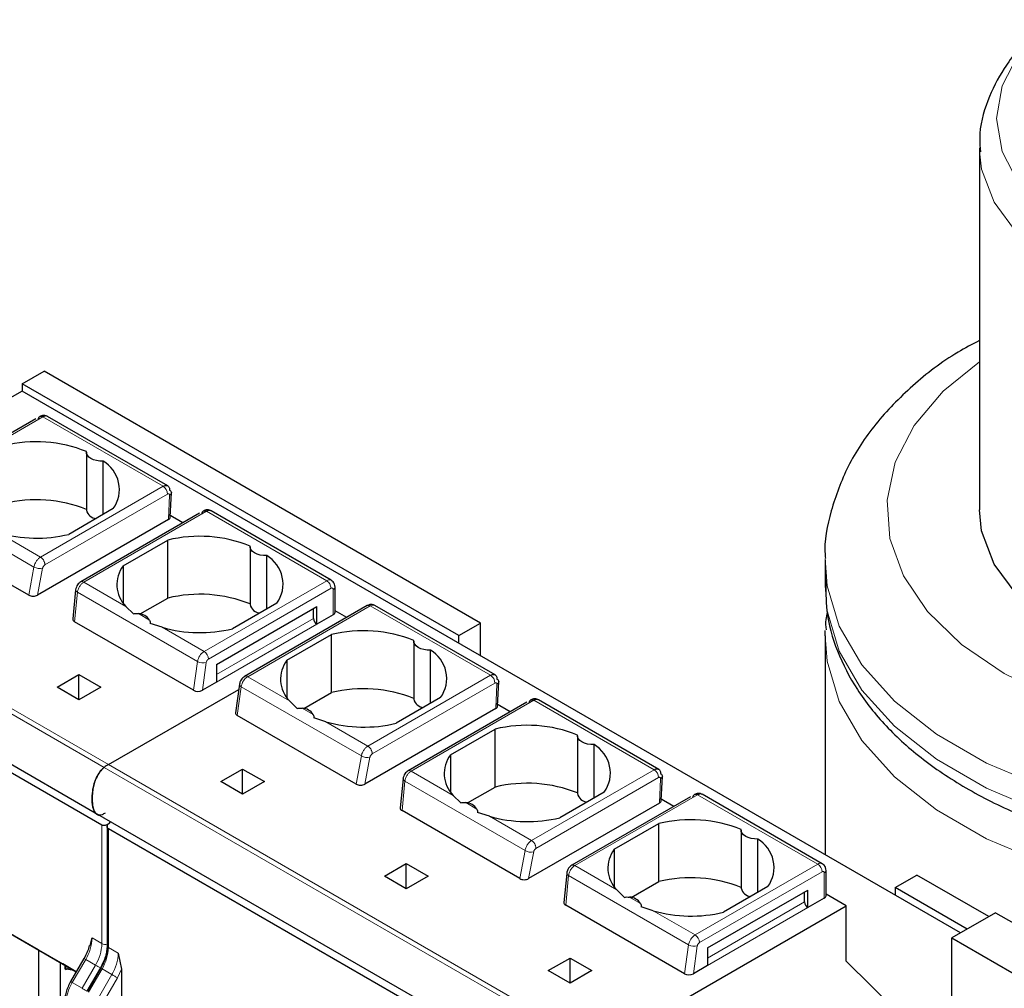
# Model space of a CAD drawing. Header units: millimetres. Extents: x 5 to 418, y 2 to 292.
# Tile 25 of 43: x 257 to 270, y 118 to 131. Entities that reach past the tile are written whole.
import ezdxf

# ---------------------------------------------------------------- set-up
doc = ezdxf.new("R2010")
doc.units = ezdxf.units.MM

msp = doc.modelspace()

# ---------------------------------------------------------------- linework, layer by layer
at = {"color": 7, "linetype": 'Continuous', "lineweight": 25}
for p, q in [((269.3675, 129.1456), (269.3675, 124.4568)), ((256.9626, 126.0909), (257.2454, 126.2542)), ((262.9023, 122.9886), (257.2454, 126.2542)), ((256.9626, 126.0909), (256.9626, 125.993)), ((262.6195, 122.8253), (256.9626, 126.0909)), ((256.9626, 125.993), (256.7736, 125.8839)), ((269.1234, 118.9727), (256.9626, 125.993)), ((257.1396, 125.6366), (255.5999, 124.7477)), ((257.2909, 125.6662), (257.2863, 125.6682)), ((258.8497, 124.7664), (257.2886, 125.6676)), ((257.795, 125.2029), (257.795, 124.4516)), ((258.0096, 124.3949), (258.0096, 125.0877)), ((258.881, 124.3606), (258.8959, 124.6794)), ((258.142, 124.4713), (257.5651, 124.1383)), ((259.4122, 124.4416), (259.4076, 124.4435)), ((260.9683, 123.5433), (259.4099, 124.4429)), ((258.8576, 124.3292), (257.162, 123.3504)), ((259.261, 124.412), (257.7212, 123.5231)), ((259.0442, 124.2869), (258.8576, 124.3946)), ((251.5434, 124.2047), (257.9074, 120.5309)), ((257.0469, 123.3499), (255.5207, 124.2309)), ((258.2722, 123.7301), (258.8491, 124.0631)), ((258.8491, 123.3119), (258.8491, 124.0631)), ((257.995, 120.3707), (251.7159, 123.9956)), ((259.9163, 123.9783), (259.9163, 123.227)), ((260.131, 123.1703), (260.131, 123.8631)), ((267.3675, 123.8036), (267.3675, 123.477)), ((258.2722, 123.7301), (258.2722, 123.2467)), ((257.655, 123.4177), (257.6188, 123.0417)), ((261.0165, 123.1291), (261.0165, 123.4557)), ((258.4924, 123.106), (258.8491, 123.3119)), ((258.4046, 123.1076), (258.3062, 123.2046)), ((259.4799, 122.4515), (260.781, 123.2026)), ((260.2633, 123.2467), (259.6864, 122.9137)), ((261.4339, 123.2148), (259.8446, 122.2973)), ((260.7386, 123.0475), (260.7386, 123.1781)), ((260.781, 122.974), (260.781, 123.2026)), ((261.1676, 123.061), (261.0165, 123.1483)), ((263.0923, 122.3171), (261.5339, 123.2168)), ((260.9931, 123.0965), (260.781, 122.974)), ((259.1829, 122.1168), (257.642, 123.0063)), ((258.7761, 122.9333), (258.6187, 122.984)), ((262.6195, 122.8253), (262.9023, 122.9886)), ((262.9023, 122.564), (262.9023, 122.9886)), ((267.3675, 122.8238), (267.3686, 122.8912)), ((260.3935, 122.5055), (260.9704, 122.8385)), ((260.9704, 122.0873), (260.9704, 122.8385)), ((262.6195, 122.7273), (262.6195, 122.8253)), ((267.3675, 122.8238), (267.3675, 119.9863)), ((262.0376, 122.7536), (262.0376, 122.0024)), ((262.2523, 121.9457), (262.2523, 122.6385)), ((259.4799, 122.4515), (259.4799, 122.2229)), ((260.3935, 122.5055), (260.3935, 122.0221)), ((257.4151, 122.1576), (257.698, 122.3209)), ((257.698, 122.3209), (257.9808, 122.1576)), ((257.698, 121.9943), (257.698, 122.3209)), ((257.698, 121.9943), (257.4151, 122.1576)), ((257.9808, 122.1576), (257.698, 121.9943)), ((258.0798, 121.1534), (259.768, 122.128)), ((259.4799, 122.2229), (259.2969, 122.1173)), ((259.7776, 122.1961), (259.7257, 121.8264)), ((263.1237, 121.9114), (263.1385, 122.2302)), ((260.6138, 121.8814), (260.9704, 122.0873)), ((262.3846, 122.0221), (261.8078, 121.6891)), ((260.5259, 121.883), (260.4275, 121.98)), ((263.1003, 121.88), (261.4046, 120.9011)), ((263.5036, 121.9628), (261.9639, 121.0739)), ((263.2868, 121.8376), (263.1002, 121.9454)), ((263.6549, 121.9924), (263.6502, 121.9943)), ((265.2136, 121.0925), (263.6526, 121.9937)), ((261.2895, 120.9007), (259.7486, 121.7902)), ((260.8974, 121.7087), (260.74, 121.7594)), ((262.5149, 121.2809), (263.0917, 121.6139)), ((263.0917, 120.8627), (263.0917, 121.6139)), ((264.1589, 121.529), (264.1589, 120.7778)), ((264.3736, 120.7211), (264.3736, 121.4139)), ((262.5149, 121.2809), (262.5149, 120.7975)), ((259.5365, 120.933), (259.8193, 121.0963)), ((259.8193, 121.0963), (260.1022, 120.933)), ((259.8193, 120.7697), (259.8193, 121.0963)), ((265.245, 120.6868), (265.2598, 121.0056)), ((259.8193, 120.7697), (259.5365, 120.933)), ((260.1022, 120.933), (259.8193, 120.7697)), ((261.8976, 120.9685), (261.8614, 120.5925)), ((262.7351, 120.6568), (263.0917, 120.8627)), ((262.6472, 120.6584), (262.5488, 120.7553)), ((264.506, 120.7975), (263.9291, 120.4645)), ((265.6249, 120.7382), (264.0852, 119.8493)), ((265.7762, 120.7678), (265.7715, 120.7697)), ((267.3322, 119.8695), (265.7739, 120.7691)), ((265.2216, 120.6554), (263.5259, 119.6765)), ((265.4082, 120.613), (265.2215, 120.7208)), ((257.9074, 120.5309), (264.2714, 116.8571)), ((263.4108, 119.6761), (261.8847, 120.5571)), ((263.0187, 120.4841), (262.8613, 120.5348)), ((258.0623, 120.365), (258.0623, 118.8101)), ((258.107, 120.4157), (258.0798, 120.3885)), ((264.6362, 120.0563), (265.2131, 120.3893)), ((265.2131, 119.6381), (265.2131, 120.3893)), ((264.3589, 116.6969), (258.0798, 120.3217)), ((266.2803, 120.3044), (266.2803, 119.5532)), ((266.4949, 119.4965), (266.4949, 120.1893)), ((264.6362, 120.0563), (264.6362, 119.5729)), ((261.6578, 119.7084), (261.9406, 119.8717)), ((261.9406, 119.8717), (262.2235, 119.7084)), ((261.9406, 119.5451), (261.9406, 119.8717)), ((261.9406, 119.5451), (261.6578, 119.7084)), ((262.2235, 119.7084), (261.9406, 119.5451)), ((264.0189, 119.7439), (263.9827, 119.3679)), ((267.3805, 119.4553), (267.3805, 119.7819)), ((268.2763, 119.5597), (268.5592, 119.723)), ((269.4911, 119.1849), (268.5592, 119.723)), ((264.8564, 119.4322), (265.2131, 119.6381)), ((266.6273, 119.5729), (266.0504, 119.2399)), ((264.7685, 119.4338), (264.6701, 119.5307)), ((265.8439, 118.7777), (267.1449, 119.5288)), ((267.1025, 119.3737), (267.1025, 119.5043)), ((267.1449, 119.3002), (267.1449, 119.5288)), ((267.6399, 119.3247), (267.3805, 119.4744)), ((268.2763, 119.5597), (268.2763, 119.4617)), ((269.2083, 119.0217), (268.2763, 119.5597)), ((265.5469, 118.4429), (264.006, 119.3325)), ((264.4438, 117.4796), (267.6399, 119.3247)), ((267.3571, 119.4226), (267.1449, 119.3002)), ((267.6399, 118.6061), (267.6399, 119.3247)), ((256.238, 119.2923), (257.6633, 118.4694)), ((265.14, 119.2595), (264.9827, 119.3101)), ((269.5774, 119.2347), (269.0117, 118.9082)), ((269.5774, 119.2347), (274.6686, 116.2957)), ((257.1715, 118.7532), (256.4733, 119.1564)), ((257.8414, 118.8083), (257.8677, 118.908)), ((269.0117, 114.6622), (269.0117, 118.9082)), ((269.0117, 118.9082), (274.1029, 115.9691)), ((257.1715, 118.7532), (257.4584, 118.5875)), ((257.1715, 118.7532), (257.1715, 116.8374)), ((258.2071, 118.7121), (258.2495, 118.5021)), ((265.8439, 118.7777), (265.8439, 118.5491)), ((257.4584, 118.5875), (257.5179, 118.5532)), ((257.4584, 117.0839), (257.4584, 118.5875)), ((257.4669, 118.5826), (257.5179, 118.5532)), ((257.6632, 118.4693), (257.4873, 118.5708)), ((257.5179, 118.5043), (257.5179, 118.5532)), ((257.7629, 118.6419), (257.5892, 118.341)), ((257.7629, 118.6419), (257.7631, 118.6418)), ((263.7791, 118.4838), (264.062, 118.647)), ((264.062, 118.647), (264.3448, 118.4838)), ((264.062, 118.3205), (264.062, 118.647)), ((269.0117, 117.2572), (267.6399, 118.6061)), ((257.5212, 118.5513), (257.5212, 118.5062)), ((257.5247, 118.5007), (257.536, 118.5016)), ((257.536, 118.5016), (257.5716, 118.5222)), ((257.6317, 118.4875), (257.536, 118.5016)), ((257.975, 118.5195), (257.8013, 118.2186)), ((257.9752, 118.5194), (257.975, 118.5195)), ((258.2495, 118.5021), (258.2495, 114.7881)), ((264.062, 118.3205), (263.7791, 118.4838)), ((264.3448, 118.4838), (264.062, 118.3205)), ((265.8439, 118.5491), (265.6609, 118.4434)), ((257.5893, 118.341), (257.5892, 118.341))]:
    msp.add_line(p, q, dxfattribs=at)
at = {"color": 7, "linetype": 'Continuous', "lineweight": 18}
for p, q in [((255.6399, 124.7438), (257.2292, 125.6613)), ((257.2292, 125.6613), (258.789, 124.7608)), ((251.7159, 124.8273), (258.0798, 121.1534)), ((258.0258, 121.118), (251.6619, 124.7918)), ((258.789, 124.7608), (257.1997, 123.8433)), ((257.1149, 123.7148), (255.5576, 124.6139)), ((258.8455, 124.6594), (257.2562, 123.742)), ((258.8576, 124.3292), (258.8723, 124.644)), ((257.7612, 123.5192), (259.3505, 124.4366)), ((259.3505, 124.4366), (260.9083, 123.5374)), ((257.1997, 123.8433), (256.6548, 124.1579)), ((257.0469, 123.3499), (257.1149, 123.7148)), ((257.162, 123.3504), (257.2271, 123.6996)), ((259.319, 122.6199), (260.9083, 123.5374)), ((258.3062, 123.2046), (257.7612, 123.5192)), ((259.3755, 122.5219), (260.9648, 123.4394)), ((260.9931, 123.4231), (260.9931, 123.0965)), ((257.642, 123.0063), (257.6789, 123.3892)), ((259.2354, 122.4907), (257.6789, 123.3892)), ((261.4739, 123.2108), (259.8846, 122.2933)), ((261.4739, 123.2108), (263.0317, 122.3116)), ((258.6128, 123.0275), (258.4694, 123.1103)), ((259.4799, 122.3209), (260.7386, 123.0475)), ((259.319, 122.6199), (258.7761, 122.9333)), ((260.781, 122.974), (259.4799, 122.2229)), ((259.1829, 122.1168), (259.2354, 122.4907)), ((259.2969, 122.1173), (259.3477, 122.4789)), ((259.4799, 122.4515), (259.4799, 122.4515)), ((260.4275, 121.98), (259.8846, 122.2933)), ((263.0317, 122.3116), (261.4424, 121.3941)), ((259.7486, 121.7902), (259.8011, 122.1641)), ((261.3576, 121.2656), (259.8011, 122.1641)), ((263.0882, 122.2102), (261.4988, 121.2927)), ((263.1003, 121.88), (263.115, 122.1947)), ((260.7342, 121.8029), (260.5908, 121.8857)), ((262.0039, 121.0699), (263.5932, 121.9874)), ((263.5932, 121.9874), (265.153, 121.087)), ((261.4424, 121.3941), (260.8974, 121.7087)), ((261.2895, 120.9007), (261.3576, 121.2656)), ((261.4046, 120.9011), (261.4698, 121.2504)), ((264.3898, 117.4441), (258.0258, 121.118)), ((258.0798, 121.1534), (264.4438, 117.4796)), ((262.5488, 120.7553), (262.0039, 121.0699)), ((265.153, 121.087), (263.5637, 120.1695)), ((265.2095, 120.9856), (263.6202, 120.0681)), ((261.8847, 120.5571), (261.9215, 120.94)), ((263.4789, 120.041), (261.9215, 120.94)), ((265.2216, 120.6554), (265.2363, 120.9701)), ((264.1252, 119.8453), (265.7145, 120.7628)), ((265.7145, 120.7628), (267.2722, 119.8636)), ((262.8555, 120.5783), (262.7121, 120.6611)), ((263.5637, 120.1695), (263.0187, 120.4841)), ((257.995, 118.8346), (257.995, 120.3707)), ((258.0798, 118.7856), (258.0798, 120.3217)), ((263.4108, 119.6761), (263.4789, 120.041)), ((263.5259, 119.6765), (263.5911, 120.0258)), ((264.6701, 119.5307), (264.1252, 119.8453)), ((265.6829, 118.9461), (267.2722, 119.8636)), ((264.006, 119.3325), (264.0429, 119.7154)), ((265.5993, 118.8169), (264.0429, 119.7154)), ((265.7395, 118.8481), (267.3288, 119.7656)), ((267.3571, 119.7492), (267.3571, 119.4226)), ((264.9768, 119.3537), (264.8334, 119.4365)), ((265.8439, 118.647), (267.1025, 119.3737)), ((265.6829, 118.9461), (265.14, 119.2595)), ((267.1449, 119.3002), (265.8439, 118.5491)), ((257.8677, 118.908), (257.995, 118.8346)), ((265.5469, 118.4429), (265.5993, 118.8169)), ((258.0798, 118.7856), (258.2071, 118.7121)), ((265.6609, 118.4434), (265.7116, 118.805)), ((265.8439, 118.7777), (265.8439, 118.7777)), ((257.7849, 118.6293), (257.6111, 118.3284)), ((257.9121, 118.5558), (257.7384, 118.2549)), ((257.9121, 118.5558), (257.7849, 118.6293)), ((257.9846, 118.514), (257.8108, 118.2131)), ((257.8233, 118.2059), (257.997, 118.5068)), ((257.9505, 118.1324), (258.1243, 118.4333)), ((258.1243, 118.4333), (257.997, 118.5068)), ((258.1967, 118.3915), (258.2495, 118.5021)), ((257.7384, 118.2549), (257.6111, 118.3284)), ((258.023, 118.0906), (258.1967, 118.3915))]:
    msp.add_line(p, q, dxfattribs=at)
at = {"color": 7, "linetype": 'Continuous', "lineweight": 18, "flags": 128}
for points in [[(275.8939, 127.9036), (275.4667, 127.712), (274.8135, 127.5104), (274.1046, 127.3863), (273.3675, 127.3443), (272.6303, 127.3863), (271.9215, 127.5104), (271.2682, 127.712), (270.6956, 127.9832), (270.2257, 128.3138), (269.8765, 128.6909), (269.6615, 129.1001), (269.5889, 129.5257), (269.6615, 129.9512), (269.8765, 130.3604), (270.2257, 130.7376), (270.3108, 130.8081)], [(276.1529, 127.4883), (275.7646, 127.297), (275.1153, 127.0685), (274.4028, 126.9151), (273.6528, 126.8423), (272.8926, 126.8528), (272.1495, 126.9461), (271.4505, 127.1189), (270.8207, 127.365), (270.283, 127.6754), (269.8568, 128.0389), (269.5574, 128.4425), (269.3958, 128.8715), (269.3681, 129.1063)], [(278.4461, 123.812), (278.2118, 123.3656), (277.8346, 122.9202), (277.3355, 122.5167), (276.7282, 122.1661), (276.0293, 121.8781), (275.2577, 121.6603), (274.4346, 121.5188), (273.5824, 121.4575), (272.7243, 121.478), (271.8837, 121.5797), (271.0837, 121.76), (270.3459, 122.0138), (269.6905, 122.3342), (269.1355, 122.7125), (268.6958, 123.1384), (268.3837, 123.6003), (268.2074, 124.0855), (268.1719, 124.5809), (268.2782, 125.0729), (268.5232, 125.5481), (268.9004, 125.9935), (269.3675, 126.375)], [(275.3159, 120.5276), (274.6224, 120.4165), (273.7121, 120.3456), (272.7937, 120.3558), (271.8887, 120.4467), (271.0184, 120.6164), (270.2031, 120.8608), (269.4621, 121.1741), (268.8125, 121.5491), (268.2697, 121.9769), (267.8464, 122.4475), (267.5526, 122.9499), (267.395, 123.4724), (267.3676, 123.8235)], [(257.6789, 123.3892), (257.6688, 123.3953), (257.6612, 123.402), (257.6566, 123.409), (257.6549, 123.416), (257.655, 123.4177)], [(274.5408, 120.0801), (273.7121, 120.019), (272.7937, 120.0291), (271.8887, 120.1201), (271.0184, 120.2898), (270.2031, 120.5341), (269.4621, 120.8475), (268.8125, 121.2224), (268.2697, 121.6503), (267.8464, 122.1209), (267.5526, 122.6233), (267.395, 123.1457), (267.3675, 123.477)], [(273.2938, 119.3603), (272.7937, 119.3759), (271.8887, 119.4669), (271.0184, 119.6365), (270.2031, 119.8809), (269.4621, 120.1942), (268.8125, 120.5692), (268.2697, 120.997), (267.8464, 121.4677), (267.5526, 121.9701), (267.395, 122.4925), (267.3675, 122.8238)], [(259.8011, 122.1641), (259.7911, 122.1709), (259.7837, 122.1782), (259.779, 122.1858), (259.7774, 122.1933), (259.7776, 122.1961)], [(261.9215, 120.94), (261.9114, 120.9461), (261.9039, 120.9528), (261.8992, 120.9598), (261.8975, 120.9668), (261.8976, 120.9685)], [(264.0429, 119.7154), (264.0328, 119.7215), (264.0252, 119.7282), (264.0205, 119.7352), (264.0189, 119.7422), (264.0189, 119.7439)], [(257.7631, 118.6418), (257.7636, 118.6415), (257.7663, 118.64), (257.7709, 118.6373), (257.7772, 118.6337), (257.7849, 118.6293)], [(257.975, 118.5195), (257.9699, 118.5225), (257.9607, 118.5277), (257.9509, 118.5334), (257.9408, 118.5393), (257.9307, 118.5451), (257.921, 118.5507), (257.9121, 118.5558)], [(257.997, 118.5068), (257.9893, 118.5113), (257.983, 118.5149), (257.9785, 118.5175), (257.9758, 118.5191), (257.9752, 118.5194)], [(258.1967, 118.3915), (258.19, 118.3954), (258.182, 118.4), (258.1729, 118.4053), (258.1631, 118.4109), (258.1529, 118.4168), (258.1428, 118.4226), (258.1331, 118.4282), (258.1243, 118.4333)], [(257.6111, 118.3284), (257.6034, 118.3328), (257.5972, 118.3364), (257.5926, 118.3391), (257.5899, 118.3406), (257.5893, 118.341)], [(257.8013, 118.2186), (257.7961, 118.2216), (257.787, 118.2268), (257.7772, 118.2325), (257.767, 118.2384), (257.7569, 118.2442), (257.7473, 118.2498), (257.7384, 118.2549)]]:
    msp.add_lwpolyline(points, dxfattribs=at)
at = {"color": 7, "linetype": 'Continuous', "lineweight": 25, "flags": 128}
for points in [[(258.0096, 125.0877), (257.9668, 125.0886), (257.9253, 125.0946), (257.8869, 125.1057), (257.8536, 125.1212), (257.8267, 125.1405), (257.8075, 125.1626), (257.797, 125.1866), (257.7955, 125.2113)], [(277.3675, 124.4568), (277.3121, 124.0739), (277.1153, 123.6499), (276.783, 123.255), (276.3273, 122.9036), (275.7646, 122.6083), (275.1153, 122.3798), (274.4028, 122.2264), (273.6528, 122.1536), (272.8926, 122.164), (272.1495, 122.2573), (271.4505, 122.4302), (270.8207, 122.6762), (270.283, 122.9866), (269.8568, 123.3502), (269.5574, 123.7537), (269.3958, 124.1827), (269.3675, 124.4568)], [(260.131, 123.8631), (260.0881, 123.8639), (260.0466, 123.87), (260.0083, 123.8811), (259.9749, 123.8966), (259.948, 123.9159), (259.9288, 123.938), (259.9183, 123.962), (259.9168, 123.9867)], [(262.2523, 122.6385), (262.2095, 122.6393), (262.1679, 122.6454), (262.1296, 122.6565), (262.0962, 122.672), (262.0693, 122.6913), (262.0502, 122.7134), (262.0396, 122.7374), (262.0382, 122.7621)], [(264.3736, 121.4139), (264.3308, 121.4147), (264.2892, 121.4208), (264.2509, 121.4319), (264.2175, 121.4474), (264.1906, 121.4667), (264.1715, 121.4888), (264.1609, 121.5128), (264.1595, 121.5375)], [(266.4949, 120.1893), (266.4521, 120.1901), (266.4106, 120.1962), (266.3722, 120.2073), (266.3388, 120.2228), (266.312, 120.242), (266.2928, 120.2642), (266.2823, 120.2882), (266.2808, 120.3129)]]:
    msp.add_lwpolyline(points, dxfattribs=at)
at = {"color": 7, "linetype": 'Continuous', "lineweight": 25}
for centre, radius, start, end in [((257.1429, 123.5896), 1.7481, 68.0778, 103.73614), ((257.795, 124.7192), 0.4265, 324.4624, 59.77495), ((257.1429, 122.8384), 1.7481, 68.0778, 103.73614), ((257.9292, 124.4815), 0.1375, 192.53364, 266.9131), ((257.1475, 125.8898), 1.8007, 254.1203, 283.4118), ((259.2642, 122.365), 1.7481, 68.0778, 103.73614), ((259.9163, 123.4946), 0.4265, 324.4624, 59.77495), ((258.5884, 123.4867), 0.399, 142.40742, 224.98875), ((259.2642, 121.6138), 1.7481, 68.0778, 103.73614), ((260.0505, 123.2569), 0.1375, 192.53364, 266.9131), ((258.4599, 122.9282), 0.1824, 33.00765, 86.99773), ((260.8307, 123.0517), 0.0922, 182.60548, 237.39452), ((260.9765, 123.1331), 0.0402, 294.37466, 354.3052), ((259.2688, 124.6652), 1.8007, 254.1203, 283.4118), ((261.3855, 121.1404), 1.7481, 68.0778, 103.73614), ((262.0376, 122.27), 0.4265, 324.4624, 59.77495), ((260.7097, 122.2621), 0.399, 142.40742, 224.98875), ((261.3855, 120.3892), 1.7481, 68.0778, 103.73614), ((262.1718, 122.0323), 0.1375, 192.53364, 266.9131), ((260.5812, 121.7036), 0.1824, 33.00765, 86.99773), ((261.3901, 123.4406), 1.8007, 254.1203, 283.4118), ((263.5068, 119.9158), 1.7481, 68.0778, 103.73614), ((264.1589, 121.0454), 0.4265, 324.4624, 59.77495), ((262.831, 121.0374), 0.399, 142.40742, 224.98875), ((258.3719, 120.6496), 0.5824, 120.10178, 126.45929), ((263.5068, 119.1646), 1.7481, 68.0778, 103.73614), ((264.2931, 120.8076), 0.1375, 192.53364, 266.9131), ((262.7025, 120.4789), 0.1824, 33.00765, 86.99773), ((263.5114, 122.216), 1.8007, 254.1203, 283.4118), ((265.6282, 118.6912), 1.7481, 68.0778, 103.73614), ((266.2802, 119.8208), 0.4265, 324.4624, 59.77495), ((264.9524, 119.8128), 0.399, 142.40742, 224.98875), ((265.6282, 117.94), 1.7481, 68.0778, 103.73614), ((266.4145, 119.583), 0.1375, 192.53364, 266.9131), ((267.3405, 119.4593), 0.0402, 294.37466, 354.3052), ((264.8238, 119.2543), 0.1824, 33.00765, 86.99773), ((267.1946, 119.3778), 0.0922, 182.60548, 237.39452), ((265.6327, 120.9914), 1.8007, 254.1203, 283.4118)]:
    msp.add_arc(centre, radius, start, end, dxfattribs=at)
at = {"color": 7, "linetype": 'Continuous', "lineweight": 18}
for centre, radius, start, end in [((258.7236, 124.6579), 0.1219, 0.70805, 57.55955), ((257.188, 123.8325), 0.1385, 238.15457, 286.40197), ((260.9434, 123.4883), 0.0604, 65.71874, 125.61532), ((260.842, 123.4338), 0.1229, 2.60548, 57.39452), ((257.7378, 123.4867), 0.04, 54.19497, 114.53671), ((260.9759, 123.4259), 0.0175, 350.78596, 129.20329), ((260.9765, 123.4597), 0.0402, 294.37466, 354.3052), ((261.4505, 123.1781), 0.0402, 54.38242, 114.30712), ((261.5091, 123.1618), 0.0604, 65.69291, 125.61755), ((259.4209, 122.4623), 0.1877, 122.90677, 171.30953), ((259.2527, 122.5163), 0.1229, 2.60548, 57.39452), ((259.3058, 122.62), 0.1472, 241.43697, 286.52391), ((259.9866, 122.1358), 0.1877, 122.90677, 171.3096), ((259.8612, 122.2606), 0.0402, 54.38345, 114.29536), ((262.9663, 122.2087), 0.1219, 0.70805, 57.55955), ((261.4307, 121.3833), 0.1385, 238.15457, 286.40197), ((261.9805, 121.0375), 0.04, 54.19497, 114.53671), ((265.0876, 120.9841), 0.1219, 0.70805, 57.55955), ((263.552, 120.1586), 0.1385, 238.15457, 286.40197), ((264.1018, 119.8129), 0.04, 54.19497, 114.53671), ((267.3074, 119.8145), 0.0604, 65.71874, 125.61532), ((267.206, 119.76), 0.1229, 2.60548, 57.39452), ((267.3398, 119.752), 0.0175, 350.78596, 129.20329), ((267.3405, 119.7859), 0.0402, 294.37466, 354.3052), ((265.7849, 118.7885), 0.1877, 122.90677, 171.30953), ((265.6167, 118.8425), 0.1229, 2.60548, 57.39452), ((257.2909, 118.9278), 0.5771, 328.85627, 358.0435), ((257.4182, 118.8543), 0.5771, 328.85627, 358.0435), ((258.0376, 118.9172), 0.093, 242.69887, 285.3642), ((258.0923, 118.8131), 0.0302, 185.6948, 245.62534), ((265.6697, 118.9462), 0.1472, 241.43697, 286.52391), ((257.503, 118.8053), 0.5771, 328.85627, 358.0435), ((257.6303, 118.7318), 0.5771, 328.85627, 358.0435), ((258.1051, 118.0299), 0.5771, 148.85627, 178.0435)]:
    msp.add_arc(centre, radius, start, end, dxfattribs=at)
at = {"color": 7, "linetype": 'Continuous', "lineweight": 25}
for centre, major_axis, ratio, start_param, end_param in [((258.801, 124.3619), (0.0801, -0.0001), 0.5772866, 5.4991583, 6.2569738), ((257.1048, 123.3828), (0.081, 0.001), 0.5719558, 3.9087639, 5.4886484), ((257.6989, 123.0398), (0.0803, 0.001), 0.582443, 3.0783559, 3.9173457), ((259.2404, 122.1499), (0.0806, 0.0011), 0.5771525, 3.9116887, 5.482485), ((263.0436, 121.9127), (0.0801, -0.0001), 0.5772866, 5.4991583, 6.2569738), ((259.806, 121.8234), (0.0806, 0.0011), 0.5771525, 3.0530223, 3.9116887), ((261.3475, 120.9335), (0.081, 0.001), 0.5719558, 3.9087639, 5.4886484), ((265.165, 120.6881), (0.0801, -0.0001), 0.5772866, 5.4991583, 6.2569738), ((261.9416, 120.5906), (0.0803, 0.001), 0.582443, 3.0783559, 3.9173457), ((263.4688, 119.7089), (0.081, 0.001), 0.5719558, 3.9087639, 5.4886484), ((264.0629, 119.3659), (0.0803, 0.001), 0.582443, 3.0783559, 3.9173457), ((265.6043, 118.4761), (0.0806, 0.0011), 0.5771525, 3.9116887, 5.482485)]:
    msp.add_ellipse(centre, major_axis=major_axis, ratio=ratio, start_param=start_param, end_param=end_param, dxfattribs=at)
for points, knots in [([(270.2501, 130.7565), (270.1837, 130.7079), (269.9552, 130.5404), (269.6876, 130.2038), (269.4576, 129.7532), (269.3564, 129.3778), (269.3777, 129.1542), (269.3834, 129.0951)], [0, 0, 0, 0, 0.11603571, 0.39979605, 0.64383991, 0.90579712, 1, 1, 1, 1]), ([(269.3675, 126.6489), (269.2739, 126.5999), (268.9513, 126.431), (268.4916, 126.0718), (268.0076, 125.5791), (267.6475, 125.032), (267.4377, 124.4552), (267.3507, 124.0454), (267.3702, 123.8398), (267.3713, 123.8282)], [0, 0, 0, 0, 0.0770792, 0.2656141, 0.4538275, 0.6388922, 0.8177987, 0.9897144, 1, 1, 1, 1]), ([(257.2815, 125.6702), (257.2767, 125.6724), (257.2641, 125.6784), (257.2407, 125.6804), (257.2136, 125.677), (257.1972, 125.6691), (257.1892, 125.6652)], [0, 0, 0, 0, 0.1702903, 0.4533488, 0.7320672, 1, 1, 1, 1]), ([(257.2894, 125.6664), (257.2873, 125.6677), (257.2779, 125.6736), (257.2571, 125.6742), (257.238, 125.6653), (257.2292, 125.6613)], [0, 0, 0, 0, 0.1367916, 0.6021886, 1, 1, 1, 1]), ([(258.789, 124.7608), (258.7978, 124.765), (258.8169, 124.774), (258.839, 124.7726), (258.8546, 124.7639), (258.8644, 124.752), (258.8713, 124.7351), (258.872, 124.7203), (258.8724, 124.7127)], [0, 0, 0, 0, 0.1981077, 0.430327, 0.5598424, 0.6979637, 0.8446851, 1, 1, 1, 1]), ([(259.4028, 124.4456), (259.3981, 124.4478), (259.3855, 124.4538), (259.362, 124.4558), (259.3349, 124.4524), (259.3186, 124.4445), (259.3106, 124.4406)], [0, 0, 0, 0, 0.1702903, 0.4533488, 0.7320672, 1, 1, 1, 1]), ([(259.4107, 124.4418), (259.4086, 124.4431), (259.3992, 124.449), (259.3785, 124.4496), (259.3593, 124.4407), (259.3505, 124.4366)], [0, 0, 0, 0, 0.1367916, 0.6021886, 1, 1, 1, 1]), ([(261.0165, 123.4557), (261.0154, 123.4682), (261.0131, 123.4922), (260.9954, 123.5238), (260.9769, 123.5368), (260.9681, 123.543)], [0, 0, 0, 0, 0.3585969, 0.6927535, 1, 1, 1, 1]), ([(267.3808, 123.5537), (267.3784, 123.4188), (267.3728, 123.1054), (267.5128, 122.6214), (267.7694, 122.1179), (268.1453, 121.6448), (268.6308, 121.2091), (269.2193, 120.82), (269.8973, 120.487), (270.6488, 120.2174), (271.4565, 120.0169), (272.3039, 119.8868), (273.1709, 119.8377), (273.811, 119.8386), (274.1488, 119.8783), (274.2021, 119.8846)], [0, 0, 0, 0, 0.0606484, 0.1408932, 0.2215552, 0.3037071, 0.387524, 0.4724843, 0.5579348, 0.6433945, 0.7287182, 0.813904, 0.8989997, 0.984071, 1, 1, 1, 1]), ([(257.7212, 123.5231), (257.7139, 123.5182), (257.6985, 123.5079), (257.6785, 123.4841), (257.6614, 123.4529), (257.6572, 123.4299), (257.655, 123.4177)], [0, 0, 0, 0, 0.212721, 0.4476351, 0.7083923, 1, 1, 1, 1]), ([(261.5338, 123.2164), (261.5332, 123.2169), (261.5234, 123.225), (261.4991, 123.2298), (261.4649, 123.2294), (261.4446, 123.2198), (261.4339, 123.2148)], [0, 0, 0, 0, 0.0217639, 0.3620202, 0.6655137, 1, 1, 1, 1]), ([(258.4046, 123.1076), (258.4145, 123.1096), (258.436, 123.1139), (258.4577, 123.1116), (258.4694, 123.1103)], [0, 0, 0, 0, 0.4579284, 1, 1, 1, 1]), ([(258.6128, 123.0275), (258.6153, 123.0206), (258.6199, 123.0078), (258.6191, 122.9915), (258.6187, 122.984)], [0, 0, 0, 0, 0.5420716, 1, 1, 1, 1]), ([(267.3972, 123.1271), (267.3891, 123.0965), (267.3692, 123.0218), (267.3765, 122.9455), (267.3808, 122.9004)], [0, 0, 0, 0, 0.40937403, 1, 1, 1, 1]), ([(259.8446, 122.2973), (259.8368, 122.2919), (259.8206, 122.2808), (259.7995, 122.2543), (259.7837, 122.2245), (259.7795, 122.2053), (259.7776, 122.1961)], [0, 0, 0, 0, 0.2464303, 0.5057059, 0.7619928, 1, 1, 1, 1]), ([(263.0317, 122.3116), (263.0404, 122.3157), (263.0595, 122.3248), (263.0816, 122.3233), (263.0972, 122.3147), (263.1071, 122.3028), (263.114, 122.2859), (263.1147, 122.271), (263.115, 122.2634)], [0, 0, 0, 0, 0.1981077, 0.430327, 0.5598424, 0.6979637, 0.8446851, 1, 1, 1, 1]), ([(263.6454, 121.9963), (263.6407, 121.9986), (263.6281, 122.0046), (263.6046, 122.0065), (263.5775, 122.0032), (263.5612, 121.9953), (263.5532, 121.9914)], [0, 0, 0, 0, 0.1702903, 0.4533488, 0.7320672, 1, 1, 1, 1]), ([(263.6533, 121.9926), (263.6512, 121.9939), (263.6418, 121.9997), (263.6211, 122.0004), (263.602, 121.9915), (263.5932, 121.9874)], [0, 0, 0, 0, 0.1367916, 0.6021886, 1, 1, 1, 1]), ([(260.5259, 121.883), (260.5358, 121.885), (260.5573, 121.8893), (260.579, 121.887), (260.5908, 121.8857)], [0, 0, 0, 0, 0.4579284, 1, 1, 1, 1]), ([(260.7342, 121.8029), (260.7366, 121.796), (260.7412, 121.7832), (260.7404, 121.7669), (260.74, 121.7594)], [0, 0, 0, 0, 0.5420716, 1, 1, 1, 1]), ([(258.0385, 120.5267), (258.0243, 120.5179), (257.9961, 120.5003), (257.9556, 120.4962), (257.9183, 120.5124), (257.8927, 120.551), (257.8775, 120.6029), (257.8687, 120.6691), (257.8682, 120.755), (257.8809, 120.8546), (257.9032, 120.938), (257.9299, 120.9992), (257.9583, 121.0486), (257.9917, 121.0903), (258.0167, 121.1106), (258.0258, 121.118)], [0, 0, 0, 0, 0.06164954, 0.12324545, 0.18732928, 0.27713566, 0.35141223, 0.42752243, 0.551179, 0.67857701, 0.7824508, 0.83428955, 0.88801488, 0.95910416, 1, 1, 1, 1]), ([(258.0258, 121.118), (258.0103, 121.1047), (257.9793, 121.0781), (257.9364, 121.0145), (257.9048, 120.943), (257.8851, 120.8687), (257.8716, 120.7885), (257.8669, 120.6988), (257.8741, 120.6145), (257.893, 120.5482), (257.9219, 120.5118), (257.9478, 120.4965), (257.962, 120.499), (257.9624, 120.4991)], [0, 0, 0, 0, 0.0786697, 0.1572124, 0.2647473, 0.353241, 0.4439769, 0.583523, 0.7272114, 0.8260004, 0.9254108, 0.997715, 1, 1, 1, 1]), ([(261.9639, 121.0739), (261.9565, 121.069), (261.9411, 121.0586), (261.9212, 121.0348), (261.904, 121.0037), (261.8998, 120.9807), (261.8976, 120.9685)], [0, 0, 0, 0, 0.212721, 0.4476351, 0.7083923, 1, 1, 1, 1]), ([(265.153, 121.087), (265.1618, 121.0911), (265.1808, 121.1002), (265.203, 121.0987), (265.2185, 121.0901), (265.2284, 121.0782), (265.2353, 121.0612), (265.236, 121.0464), (265.2364, 121.0388)], [0, 0, 0, 0, 0.1981077, 0.430327, 0.5598424, 0.6979637, 0.8446851, 1, 1, 1, 1]), ([(265.7667, 120.7717), (265.762, 120.774), (265.7494, 120.7799), (265.7259, 120.7819), (265.6988, 120.7785), (265.6825, 120.7707), (265.6745, 120.7668)], [0, 0, 0, 0, 0.1702903, 0.4533488, 0.7320672, 1, 1, 1, 1]), ([(265.7747, 120.7679), (265.7725, 120.7693), (265.7631, 120.7751), (265.7424, 120.7758), (265.7233, 120.7669), (265.7145, 120.7628)], [0, 0, 0, 0, 0.1367916, 0.6021886, 1, 1, 1, 1]), ([(262.6472, 120.6584), (262.6571, 120.6604), (262.6787, 120.6647), (262.7003, 120.6624), (262.7121, 120.6611)], [0, 0, 0, 0, 0.4579284, 1, 1, 1, 1]), ([(262.8555, 120.5783), (262.858, 120.5714), (262.8625, 120.5586), (262.8617, 120.5422), (262.8613, 120.5348)], [0, 0, 0, 0, 0.5420716, 1, 1, 1, 1]), ([(258.0798, 120.3885), (258.0762, 120.3853), (258.0695, 120.3793), (258.0553, 120.3712), (258.0405, 120.3659), (258.0257, 120.3639), (258.0142, 120.3643), (258.0036, 120.3664), (257.9978, 120.3693), (257.995, 120.3707)], [0, 0, 0, 0, 0.1565292, 0.2927668, 0.5038018, 0.6342836, 0.7601474, 0.8818752, 1, 1, 1, 1]), ([(258.0798, 120.3217), (258.0773, 120.3234), (258.0721, 120.3269), (258.0665, 120.3341), (258.063, 120.3424), (258.0616, 120.3537), (258.0643, 120.3661), (258.0708, 120.3785), (258.0767, 120.3851), (258.0798, 120.3885)], [0, 0, 0, 0, 0.118116, 0.2398408, 0.3657075, 0.496198, 0.7072125, 0.8434553, 1, 1, 1, 1]), ([(264.0852, 119.8493), (264.0779, 119.8444), (264.0624, 119.834), (264.0425, 119.8102), (264.0253, 119.7791), (264.0211, 119.7561), (264.0189, 119.7439)], [0, 0, 0, 0, 0.212721, 0.4476351, 0.7083923, 1, 1, 1, 1]), ([(267.3805, 119.7819), (267.3793, 119.7943), (267.377, 119.8184), (267.3593, 119.85), (267.3409, 119.8629), (267.332, 119.8692)], [0, 0, 0, 0, 0.3585969, 0.6927535, 1, 1, 1, 1]), ([(264.7685, 119.4338), (264.7784, 119.4358), (264.8, 119.4401), (264.8216, 119.4378), (264.8334, 119.4365)], [0, 0, 0, 0, 0.4579284, 1, 1, 1, 1]), ([(264.9768, 119.3537), (264.9793, 119.3468), (264.9838, 119.334), (264.983, 119.3176), (264.9827, 119.3101)], [0, 0, 0, 0, 0.5420716, 1, 1, 1, 1]), ([(257.8322, 118.8101), (257.8309, 118.8037), (257.8242, 118.7727), (257.8018, 118.715), (257.776, 118.6663), (257.763, 118.6419)], [0, 0, 0, 0, 0.1147119, 0.5567903, 1, 1, 1, 1]), ([(258.0623, 118.8102), (258.0612, 118.7874), (258.059, 118.7419), (258.0413, 118.6677), (258.0142, 118.5922), (257.9882, 118.5437), (257.9752, 118.5194)], [0, 0, 0, 0, 0.2490753, 0.4987582, 0.74906209, 1, 1, 1, 1]), ([(257.4873, 118.5708), (257.4839, 118.5728), (257.4773, 118.5766), (257.4705, 118.5805), (257.4667, 118.5827), (257.4668, 118.5827), (257.4669, 118.5826)], [0, 0, 0, 0, 0.2585769, 0.4994275, 0.7405801, 1, 1, 1, 1]), ([(257.5893, 118.341), (257.5776, 118.319), (257.5543, 118.2751), (257.5298, 118.2062), (257.5137, 118.1378), (257.5117, 118.0953), (257.5107, 118.0741)], [0, 0, 0, 0, 0.248969, 0.498635, 0.7489836, 1, 1, 1, 1])]:
    msp.add_open_spline(points, degree=3, knots=knots, dxfattribs=at)
for points in [[(257.1727, 125.6251), (257.1727, 125.6295), (257.1728, 125.6384), (257.1758, 125.6495), (257.1808, 125.6586), (257.1879, 125.6651), (257.1966, 125.6687), (257.2067, 125.6693), (257.2177, 125.6671), (257.2254, 125.6632), (257.2292, 125.6613)], [(258.8724, 124.7127), (258.8789, 124.7074), (258.892, 124.697), (258.8976, 124.6776), (258.892, 124.6584), (258.8789, 124.6488), (258.8723, 124.644)], [(259.294, 124.4005), (259.2941, 124.4049), (259.2941, 124.4138), (259.2971, 124.4249), (259.3022, 124.434), (259.3092, 124.4404), (259.318, 124.4441), (259.3281, 124.4447), (259.3391, 124.4425), (259.3467, 124.4386), (259.3505, 124.4366)], [(263.115, 122.2634), (263.1216, 122.2582), (263.1347, 122.2478), (263.1403, 122.2283), (263.1346, 122.2092), (263.1215, 122.1996), (263.115, 122.1947)], [(263.5367, 121.9513), (263.5367, 121.9557), (263.5368, 121.9645), (263.5398, 121.9757), (263.5448, 121.9848), (263.5519, 121.9912), (263.5606, 121.9949), (263.5707, 121.9955), (263.5817, 121.9933), (263.5894, 121.9894), (263.5932, 121.9874)], [(265.2364, 121.0388), (265.2429, 121.0336), (265.256, 121.0232), (265.2616, 121.0037), (265.256, 120.9846), (265.2428, 120.975), (265.2363, 120.9701)], [(265.658, 120.7267), (265.658, 120.7311), (265.6581, 120.7399), (265.6611, 120.7511), (265.6661, 120.7601), (265.6732, 120.7666), (265.6819, 120.7703), (265.692, 120.7709), (265.703, 120.7687), (265.7107, 120.7648), (265.7145, 120.7628)]]:
    msp.add_open_spline(points, degree=3, dxfattribs=at)
at = {"color": 7, "linetype": 'Continuous', "lineweight": 18}
for points, knots in [([(258.8723, 124.644), (258.8723, 124.6462), (258.8723, 124.6507), (258.8706, 124.6561), (258.8677, 124.6602), (258.8628, 124.6632), (258.8555, 124.6642), (258.8489, 124.661), (258.8455, 124.6594)], [0, 0, 0, 0, 0.14067254, 0.27523483, 0.41053808, 0.55332689, 0.77529169, 1, 1, 1, 1]), ([(257.1149, 123.7148), (257.1164, 123.7221), (257.1192, 123.7363), (257.1297, 123.7643), (257.1477, 123.7958), (257.1735, 123.8256), (257.1913, 123.8376), (257.1997, 123.8433)], [0, 0, 0, 0, 0.1472058, 0.2881607, 0.5502057, 0.7875079, 1, 1, 1, 1]), ([(257.2562, 123.742), (257.2526, 123.7395), (257.2453, 123.7344), (257.2364, 123.7227), (257.2299, 123.7107), (257.228, 123.7033), (257.2271, 123.6996)], [0, 0, 0, 0, 0.2725398, 0.5480795, 0.7726163, 1, 1, 1, 1]), ([(257.6789, 123.3892), (257.6802, 123.3966), (257.6826, 123.4111), (257.6926, 123.4396), (257.71, 123.4715), (257.7353, 123.5015), (257.7529, 123.5135), (257.7612, 123.5192)], [0, 0, 0, 0, 0.147993, 0.2895103, 0.5519987, 0.7888528, 1, 1, 1, 1]), ([(259.3477, 122.4789), (259.3485, 122.483), (259.3503, 122.4914), (259.357, 122.504), (259.3656, 122.5152), (259.3722, 122.5197), (259.3755, 122.5219)], [0, 0, 0, 0, 0.2484222, 0.4998058, 0.7484511, 1, 1, 1, 1]), ([(263.115, 122.1947), (263.115, 122.197), (263.1149, 122.2015), (263.1133, 122.2069), (263.1103, 122.2109), (263.1055, 122.214), (263.0981, 122.215), (263.0915, 122.2118), (263.0882, 122.2102)], [0, 0, 0, 0, 0.1406725, 0.2752348, 0.4105381, 0.5533269, 0.7752917, 1, 1, 1, 1]), ([(261.3576, 121.2656), (261.359, 121.2728), (261.3618, 121.287), (261.3724, 121.315), (261.3904, 121.3465), (261.4162, 121.3764), (261.434, 121.3884), (261.4424, 121.3941)], [0, 0, 0, 0, 0.1472058, 0.2881607, 0.5502057, 0.7875079, 1, 1, 1, 1]), ([(261.4988, 121.2927), (261.4952, 121.2902), (261.4879, 121.2852), (261.479, 121.2735), (261.4725, 121.2615), (261.4707, 121.2541), (261.4698, 121.2504)], [0, 0, 0, 0, 0.2725398, 0.5480795, 0.7726163, 1, 1, 1, 1]), ([(261.9215, 120.94), (261.9228, 120.9474), (261.9253, 120.9619), (261.9352, 120.9904), (261.9526, 121.0223), (261.9779, 121.0523), (261.9956, 121.0643), (262.0039, 121.0699)], [0, 0, 0, 0, 0.147993, 0.2895103, 0.5519987, 0.7888528, 1, 1, 1, 1]), ([(265.2363, 120.9701), (265.2363, 120.9724), (265.2363, 120.9769), (265.2346, 120.9823), (265.2317, 120.9863), (265.2268, 120.9893), (265.2194, 120.9904), (265.2128, 120.9872), (265.2095, 120.9856)], [0, 0, 0, 0, 0.14067254, 0.27523483, 0.41053808, 0.55332689, 0.77529169, 1, 1, 1, 1]), ([(263.4789, 120.041), (263.4803, 120.0482), (263.4832, 120.0624), (263.4937, 120.0904), (263.5117, 120.1219), (263.5375, 120.1518), (263.5553, 120.1638), (263.5637, 120.1695)], [0, 0, 0, 0, 0.1472058, 0.2881607, 0.5502057, 0.7875079, 1, 1, 1, 1]), ([(263.6202, 120.0681), (263.6165, 120.0656), (263.6092, 120.0606), (263.6003, 120.0489), (263.5938, 120.0369), (263.592, 120.0295), (263.5911, 120.0258)], [0, 0, 0, 0, 0.2725398, 0.5480795, 0.7726163, 1, 1, 1, 1]), ([(264.0429, 119.7154), (264.0441, 119.7228), (264.0466, 119.7373), (264.0565, 119.7658), (264.0739, 119.7977), (264.0992, 119.8277), (264.1169, 119.8397), (264.1252, 119.8453)], [0, 0, 0, 0, 0.147993, 0.2895103, 0.5519987, 0.7888528, 1, 1, 1, 1]), ([(265.7116, 118.805), (265.7125, 118.8092), (265.7143, 118.8176), (265.721, 118.8302), (265.7295, 118.8413), (265.7362, 118.8458), (265.7395, 118.8481)], [0, 0, 0, 0, 0.2484222, 0.4998058, 0.7484511, 1, 1, 1, 1])]:
    msp.add_open_spline(points, degree=3, knots=knots, dxfattribs=at)
for points in [[(257.2562, 123.742), (257.2562, 123.7464), (257.2561, 123.7553), (257.2531, 123.7699), (257.2481, 123.7848), (257.241, 123.7994), (257.2323, 123.8132), (257.2222, 123.8254), (257.2112, 123.8359), (257.2035, 123.8408), (257.1997, 123.8433)], [(261.4988, 121.2927), (261.4988, 121.2972), (261.4988, 121.3061), (261.4958, 121.3207), (261.4907, 121.3356), (261.4837, 121.3502), (261.4749, 121.3639), (261.4648, 121.3762), (261.4538, 121.3867), (261.4462, 121.3916), (261.4424, 121.3941)], [(263.6202, 120.0681), (263.6201, 120.0726), (263.6201, 120.0814), (263.6171, 120.0961), (263.6121, 120.111), (263.605, 120.1256), (263.5962, 120.1393), (263.5862, 120.1516), (263.5752, 120.1621), (263.5675, 120.167), (263.5637, 120.1695)], [(258.0798, 118.8346), (258.0754, 118.7823), (258.0665, 118.6777), (258.0119, 118.5685), (257.9846, 118.514)]]:
    msp.add_open_spline(points, degree=3, dxfattribs=at)

doc.saveas('drawing.dxf')
